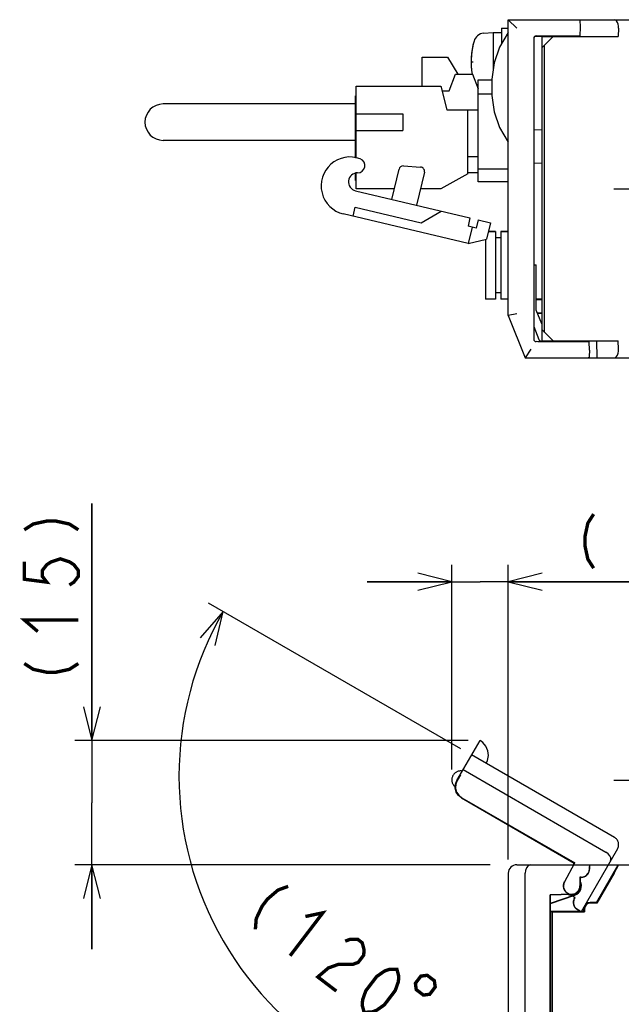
# Model space of a CAD drawing. Extents: x 77 to 816, y 33 to 540.
# Tile 20 of 21: x 582 to 653, y 423 to 540. Entities that reach past the tile are written whole.
import ezdxf

# ---------------------------------------------------------------- set-up
doc = ezdxf.new("R2010")
doc.units = 0
doc.header["$LTSCALE"] = 46.2
doc.linetypes.add('CENTER', pattern=[0.6, 0.375, -0.075, 0.075, -0.075])
doc.linetypes.add('PHANTOM', pattern=[0.8, 0.45, -0.05, 0.1, -0.05, 0.1, -0.05])
doc.layers.get('0').update_dxf_attribs({"linetype": 'CONTINUOUS'})
for name, color, linetype in [('ALL_AXIS', 7, 'CONTINUOUS'), ('ALL_CURVE', 7, 'CONTINUOUS'), ('ALL_DIM', 7, 'CONTINUOUS'), ('ALL_FEATURES', 7, 'CONTINUOUS')]:
    doc.layers.add(name, color=color, linetype=linetype)
doc.dimstyles.get("Standard").update_dxf_attribs({"dimtxt": 2.5, "dimasz": 2.5, "dimexe": 1.25, "dimexo": 0.625, "dimtad": 1, "dimcen": 2.5, "dimazin": 3, "dimtfac": 1, "dimtmove": 0, "dimatfit": 3})

# ---------------------------------------------------------------- blocks, each defined once
blk = doc.blocks.new('_OPEN')
at = {"color": 0, "linetype": 'BYBLOCK'}
for p, q in [((0, 0), (-1, 0.25)), ((-1, -0.25), (0, 0)), ((-1, 0), (0, 0))]:
    blk.add_line(p, q, dxfattribs=at)
blk = doc.blocks.new('*D5')
at = {"layer": 'ALL_DIM', "color": 2, "linetype": 'CONTINUOUS'}
for p, q in [((590.75, 454.7), (590.75, 482.74)), ((590.75, 482.74), (590.75, 447.35)), ((635.27, 454.7), (588.75, 454.7)), ((590.75, 430), (590.75, 447.35)), ((637.87, 440), (588.75, 440)), ((590.75, 440), (590.75, 430))]:
    blk.add_line(p, q, dxfattribs=at)
at = {"layer": 'ALL_DIM', "color": 2, "linetype": 'CONTINUOUS', "xscale": 4, "yscale": 4, "zscale": 4}
for p, rotation in [((590.75, 454.7), 270), ((590.75, 440), 90)]:
    blk.add_blockref('_OPEN', p, dxfattribs=dict(at, rotation=rotation))
blk = doc.blocks.new('*D6')
at = {"layer": 'ALL_DIM', "color": 2, "linetype": 'CONTINUOUS'}
for p, q in [((633.31, 451.27), (633.31, 475.5)), ((640, 440.63), (640, 475.5)), ((633.31, 473.5), (623.31, 473.5)), ((623.31, 473.5), (636.66, 473.5)), ((663.51, 473.5), (636.66, 473.5)), ((640, 473.5), (663.51, 473.5))]:
    blk.add_line(p, q, dxfattribs=at)
at = {"layer": 'ALL_DIM', "color": 2, "linetype": 'CONTINUOUS', "xscale": 4, "yscale": 4, "zscale": 4}
blk.add_blockref('_OPEN', (633.31, 473.5), dxfattribs=at)
at = {"layer": 'ALL_DIM', "color": 2, "linetype": 'CONTINUOUS', "xscale": 4, "yscale": 4, "zscale": 4, "rotation": 180}
blk.add_blockref('_OPEN', (640, 473.5), dxfattribs=at)
blk = doc.blocks.new('*D7')
at = {"layer": 'ALL_DIM', "color": 2, "linetype": 'CONTINUOUS'}
for p, q in [((634.39, 453.73), (604.53, 470.97)), ((640, 417.32), (640, 409.54))]:
    blk.add_line(p, q, dxfattribs=at)
for points in [[(605.34, 465.95), (606.26, 469.97), (603.55, 466.86)], [(635.95, 410.74), (640, 411.54), (636.06, 412.74)]]:
    blk.add_lwpolyline(points, dxfattribs=at)
for start, end in [(150, 210), (210, 270)]:
    blk.add_arc((640, 450.49), 38.95, start, end, dxfattribs=at)

msp = doc.modelspace()

# ---------------------------------------------------------------- linework, layer by layer
at = {"layer": 'ALL_AXIS', "color": 7, "linetype": 'CONTINUOUS'}
for p, q in [((637.081, 538.402), (638.2, 538.5)), ((638.2, 538.5), (638.2, 534.035)), ((638.2, 538.5), (639.2, 538.5)), ((639.2, 539), (639.2, 537.135)), ((639.2, 539), (640, 539)), ((646.535, 538.1), (646.538, 538)), ((648.465, 538.1), (648.462, 538)), ((629.82, 532.125), (629.82, 535.575)), ((629.82, 535.575), (632.82, 535.575)), ((622.02, 530.975), (622.02, 532.125)), ((622.02, 532.125), (632.02, 532.125)), ((632.02, 532.125), (632.72, 529.325)), ((622.02, 528.875), (627.52, 528.875)), ((627.52, 528.875), (627.52, 526.875)), ((622.02, 526.875), (627.52, 526.875)), ((622.02, 519.975), (622.02, 520.975)), ((635.22, 521.775), (632.02, 519.975)), ((626.52, 519.975), (622.02, 519.975)), ((632.02, 519.975), (629.603, 519.975)), ((637.3, 513.988), (637.3, 506.95)), ((637.66, 514.95), (638.5, 514.95)), ((639.1, 514.95), (640, 514.95)), ((643.3, 506.9), (644, 506.9)), ((643.434, 505.3), (644, 505.3)), ((646.538, 502), (646.535, 501.9)), ((648.462, 502), (648.465, 501.9))]:
    msp.add_line(p, q, dxfattribs=at)
at = {"layer": 'ALL_AXIS', "color": 7, "linetype": 'CENTER'}
for p, q in [((652.5, 520), (674.5, 520)), ((652.5, 450), (674.5, 450))]:
    msp.add_line(p, q, dxfattribs=at)
at = {"layer": 'ALL_AXIS', "color": 7, "linetype": 'CONTINUOUS'}
for centre, radius, start, end in [((637.194, 537.107), 1.3, 95, 164.11915), ((644.6, 535), 9, 164.11915, 189.22692), ((637.194, 532.893), 1.3, 231.0788, 232.59171), ((621.277, 520.342), 3.415, 69.12366, 256.63689), ((622.191, 522.738), 0.85, 269.45507, 69.12366), ((622.173, 520.811), 1.078, 89.45507, 256.63689)]:
    msp.add_arc(centre, radius, start, end, dxfattribs=at)
at = {"layer": 'ALL_CURVE', "color": 40, "linetype": 'CONTINUOUS'}
msp.add_line((635.6, 535), (635.848, 535), dxfattribs=at)
msp.add_arc((644.6, 535), 9, 166.5066, 189.1748, dxfattribs=at)
at = {"layer": 'ALL_DIM', "color": 2, "linetype": 'CONTINUOUS', "const_width": 0.4}
for points in [[(650.096, 481.5), (649.408, 480.433), (649.064, 478.833), (649.064, 477.767), (649.408, 476.167), (650.096, 475.1)], [(582.75, 479.641), (583.817, 480.329), (585.417, 480.673), (586.483, 480.673), (588.083, 480.329), (589.15, 479.641)], [(582.75, 475.857), (582.75, 473.793), (585.417, 473.449), (584.883, 474.137), (584.883, 474.825), (585.417, 475.513), (585.95, 475.857), (587.017, 476.201), (588.083, 475.857), (588.617, 475.513), (589.15, 474.825), (589.15, 474.137), (588.617, 473.449), (588.083, 473.105)], [(584.35, 467.601), (582.75, 468.977), (589.15, 468.977)], [(582.75, 463.817), (583.817, 463.129), (585.417, 462.785), (586.483, 462.785), (588.083, 463.129), (589.15, 463.817)], [(613.966, 437.451), (612.772, 437.02), (611.528, 435.956), (610.882, 435.108), (610.185, 433.627), (610.085, 432.362)], [(616.005, 433.884), (618.069, 434.323), (614.189, 429.233)], [(620.705, 430.971), (621.302, 431.187), (622.173, 431.194), (622.72, 430.777), (622.943, 429.936), (622.894, 429.303), (622.247, 428.455), (621.65, 428.239), (620.779, 428.232), (619.909, 428.225), (618.715, 427.794), (617.471, 426.73), (619.66, 425.062)], [(622.943, 422.559), (622.719, 423.4), (622.769, 424.033), (623.142, 425.09), (624.435, 426.786), (625.356, 427.426), (625.953, 427.641), (626.823, 427.648), (627.047, 426.807), (626.997, 426.174), (626.624, 425.118), (625.33, 423.421), (624.41, 422.781), (623.813, 422.566), (622.943, 422.559)], [(629.658, 426.828), (629.011, 425.98), (629.112, 425.232), (629.96, 424.586), (630.708, 424.686), (631.355, 425.535), (631.254, 426.282), (630.406, 426.929), (629.658, 426.828)]]:
    msp.add_lwpolyline(points, dxfattribs=at)
at = {"layer": 'ALL_FEATURES', "color": 7, "linetype": 'CONTINUOUS'}
for p, q in [((640, 505), (640, 540)), ((640, 540), (641, 539)), ((640, 540), (778.5, 540)), ((648.469, 540), (648.5, 539.1)), ((648.5, 539.1), (648.465, 538.1)), ((653.04, 539), (653, 538)), ((643, 537.793), (643, 502.207)), ((643.115, 538.019), (644, 538.035)), ((643.29, 538.093), (643.5, 538.1)), ((643.5, 538.1), (648.465, 538.1)), ((644, 501.9), (644, 538.1)), ((645.3, 538), (644, 536.7)), ((644, 538), (653, 538)), ((646.538, 538), (646.535, 538.1)), ((644.3, 503), (644.3, 537)), ((632.82, 535.575), (634.023, 533.565)), ((633.02, 531.565), (633.77, 533.565)), ((633.77, 533.565), (635.77, 533.565)), ((635.77, 533.565), (636.42, 531.832)), ((636.42, 520.8), (636.42, 532.9)), ((636.42, 532.9), (638.035, 532.9)), ((632.16, 531.565), (633.02, 531.565)), ((621.94, 523.635), (621.94, 530.975)), ((621.94, 530.975), (622.02, 530.975)), ((622.02, 523.62), (622.02, 530.975)), ((638.035, 531.2), (636.42, 531.2)), ((621.94, 530.025), (599.17, 530.025)), ((632.72, 529.325), (636.42, 529.325)), ((635.22, 521.775), (635.22, 529.325)), ((644, 526.93), (643, 526.965)), ((621.94, 525.725), (599.17, 525.725)), ((636.42, 523.775), (635.22, 523.775)), ((626.226, 518.74), (627.076, 522.317)), ((627.597, 522.7), (629.619, 522.562)), ((630.072, 521.948), (629.145, 518.047)), ((640, 522.3), (636.42, 522.3)), ((643, 523.035), (644, 523.07)), ((621.94, 520.975), (621.94, 521.83)), ((621.94, 520.975), (622.02, 520.975)), ((622.02, 520.975), (622.02, 521.849)), ((636.42, 521.865), (635.22, 521.865)), ((640, 520.8), (636.42, 520.8)), ((621.924, 519.762), (635.469, 516.544)), ((621.641, 516.746), (621.896, 517.816)), ((621.896, 517.816), (629.679, 515.967)), ((629.679, 515.967), (632.064, 517.353)), ((635.262, 513.51), (620.488, 517.02)), ((635.469, 516.544), (635.238, 515.571)), ((636.442, 516.313), (636.211, 515.34)), ((636.442, 516.313), (637.902, 515.967)), ((636.211, 515.34), (635.238, 515.571)), ((635.725, 515.456), (635.262, 513.51)), ((637.902, 515.967), (637.439, 514.021)), ((635.262, 513.51), (637.439, 514.021)), ((638.5, 514.95), (637.66, 514.95)), ((638.5, 514.95), (638.5, 506.95)), ((639.1, 514.2), (638.5, 514.2)), ((639.1, 514.95), (639.1, 506.95)), ((640, 514.95), (639.1, 514.95)), ((643, 511.005), (643.3, 511)), ((643, 510.99), (643.3, 511)), ((643.3, 505.636), (643.3, 511)), ((638.5, 506.95), (637.3, 506.95)), ((639.1, 507.7), (638.5, 507.7)), ((640, 506.95), (639.1, 506.95)), ((644, 506.935), (643.3, 506.923)), ((643.479, 506.926), (643.479, 506.9)), ((643.95, 506.9), (643.95, 506.935)), ((643.954, 504.001), (643.3, 505.636)), ((641, 505.193), (640, 505)), ((640, 505), (642, 500)), ((643.444, 505.275), (644, 505.265)), ((643.479, 505.3), (643.479, 505.274)), ((643, 503.693), (643.615, 502.156)), ((644, 504), (643.954, 504.001)), ((644, 503.3), (645.3, 502)), ((642.677, 501), (642, 500)), ((643.5, 501.9), (643.29, 501.907)), ((649.565, 501.9), (643.5, 501.9)), ((643.888, 501.967), (644, 501.965)), ((644, 502), (653, 502)), ((646.535, 501.9), (646.538, 502)), ((648.95, 502), (648.953, 501.9)), ((649.6, 500.9), (649.565, 501.9)), ((650.431, 502), (650.471, 500)), ((653.04, 501), (653, 502)), ((642, 500), (649.43, 500)), ((649.49, 500), (775.6, 500)), ((649.6, 500.9), (649.573, 500.134)), ((641, 440), (665.5, 440)), ((649.6, 439.995), (649.6, 439.5)), ((650.431, 435.55), (653, 440)), ((640, 439), (640, 419.5)), ((642, 419.5), (642, 439)), ((648.469, 438.531), (648.469, 437.5)), ((648.469, 438.531), (648.5, 438.5)), ((648.6, 438.531), (648.469, 438.531)), ((648.5, 438.5), (648.5, 437.5)), ((648.6, 438.5), (648.5, 438.5)), ((652.503, 439), (650.471, 435.48)), ((648.558, 437.27), (648.581, 437.562)), ((647.534, 436.532), (644.969, 436.442)), ((644.969, 421.032), (644.969, 436.442)), ((644.969, 436.442), (645, 436.412)), ((647.535, 436.501), (645, 436.412)), ((645, 435.476), (647.858, 436.444)), ((645, 421.001), (645, 436.412)), ((645, 435.439), (647.869, 436.411)), ((648.95, 434.5), (648.95, 434.8)), ((649.02, 434.8), (649.02, 434.43)), ((650.431, 435.55), (649.7, 435.55)), ((650.471, 435.48), (649.7, 435.48)), ((650.431, 435.55), (650.471, 435.48)), ((645, 434.5), (648.95, 434.5)), ((645, 434.465), (645.2, 434.465)), ((645.2, 420.949), (645.2, 434.465)), ((645.235, 434.43), (645.2, 434.465)), ((645.235, 420.95), (645.235, 434.43)), ((645.235, 434.43), (649.02, 434.43)), ((648.95, 434.5), (649.02, 434.43))]:
    msp.add_line(p, q, dxfattribs=at)
at = {"layer": 'ALL_FEATURES', "color": 8, "linetype": 'PHANTOM'}
for p, q in [((633.911, 449.963), (636.663, 454.729)), ((652.549, 443.245), (635.662, 452.995)), ((634.662, 451.263), (651.549, 441.513)), ((634.349, 450.653), (633.957, 449.975)), ((634.319, 450.67), (634.349, 450.653)), ((633.729, 449.261), (633.562, 449.358)), ((634.461, 447.915), (647.808, 440.209)), ((634.504, 447.926), (647.85, 440.221)), ((652.915, 441.879), (648.617, 434.434)), ((646.645, 437.955), (647.85, 440.221)), ((647.697, 440), (647.808, 440.209)), ((647.85, 440.221), (647.808, 440.209)), ((647.909, 436.145), (647.016, 436.661)), ((647.866, 436.134), (647.248, 436.491)), ((647.816, 436.047), (647.866, 436.134)), ((647.843, 436.032), (647.909, 436.145)), ((647.909, 436.145), (647.866, 436.134)), ((648.611, 434.434), (648.182, 434.681))]:
    msp.add_line(p, q, dxfattribs=at)
at = {"layer": 'ALL_FEATURES', "color": 7, "linetype": 'CONTINUOUS'}
for points in [[(653.04, 539), (653.033, 539.241), (652.99, 539.476), (652.912, 539.683), (652.801, 539.85), (652.663, 539.96), (652.503, 540)], [(640, 538.5), (638.972, 536.746), (638.332, 534.889), (638.035, 532.97), (638.035, 531.03), (638.332, 529.111), (638.972, 527.254), (640, 525.5)], [(652.503, 500), (652.663, 500.04), (652.801, 500.15), (652.912, 500.317), (652.99, 500.524), (653.033, 500.759), (653.04, 501)], [(649.573, 500.134), (649.556, 500.057), (649.51, 500.014), (649.43, 500)], [(642.677, 440), (642.487, 439.96), (642.306, 439.836), (642.15, 439.629), (642.041, 439.344), (642, 439)], [(649.573, 439.5), (649.556, 439.333), (649.51, 439.166), (649.43, 439)], [(649.6, 439.995), (649.589, 439.915), (649.58, 439.744), (649.573, 439.5)], [(649.597, 440), (649.598, 439.999), (649.599, 439.998), (649.6, 439.995)], [(652.503, 439), (652.663, 439.28), (652.801, 439.526), (652.912, 439.73), (652.99, 439.879), (653.033, 439.971), (653.04, 440)], [(647.5, 436.418), (647.79, 436.457), (648.059, 436.573), (648.287, 436.757), (648.458, 436.995), (648.558, 437.27)], [(648.581, 437.562), (648.525, 437.85), (648.5, 437.899)], [(647.067, 436.484), (647.186, 436.43), (647.5, 436.385)], [(647.122, 436.486), (647.125, 436.485), (647.309, 436.435), (647.5, 436.418)]]:
    msp.add_lwpolyline(points, dxfattribs=at)
at = {"layer": 'ALL_FEATURES', "color": 8, "linetype": 'PHANTOM'}
for points in [[(637.394, 451.995), (637.555, 452.354), (637.658, 452.921), (637.595, 453.506), (637.361, 454.046), (636.99, 454.488), (636.662, 454.727)], [(634.461, 447.915), (634.096, 448.21), (633.84, 448.604), (633.719, 449.057), (633.743, 449.526), (633.911, 449.963)], [(633.957, 449.975), (633.788, 449.537), (633.763, 449.069), (633.884, 448.615), (634.139, 448.222), (634.504, 447.926)], [(652.077, 440.427), (652.137, 440.611), (652.12, 440.83), (652.018, 441.069), (651.826, 441.305), (651.549, 441.513)], [(648.195, 434.705), (648.06, 434.803), (647.938, 434.927), (647.834, 435.079)], [(648.611, 434.434), (648.547, 434.483), (648.403, 434.576), (648.195, 434.705)], [(648.617, 434.434), (648.616, 434.434), (648.614, 434.433), (648.611, 434.434)]]:
    msp.add_lwpolyline(points, dxfattribs=at)
at = {"layer": 'ALL_FEATURES', "color": 7, "linetype": 'CONTINUOUS'}
for centre, radius, start, end in [((643.3, 537.793), 0.3, 92, 180), ((599.17, 527.875), 2.15, 90, 270), ((627.563, 522.201), 0.5, 86.09921, 166.63689), ((629.585, 522.063), 0.5, 346.63689, 86.09921), ((643.3, 502.207), 0.3, 180, 268), ((643.893, 502.267), 0.3, 201.80141, 269), ((641, 439), 1, 90, 180), ((648.6, 439.5), 1, 270, 360), ((648.6, 439.5), 0.969, 270, 328.92068), ((647.5, 437.5), 0.969, 272, 360), ((647.5, 437.5), 1, 272, 360), ((647.5, 437.5), 1.15, 288.71626, 28.69904), ((647.5, 437.5), 1.115, 270, 288.71626), ((649.7, 434.8), 0.75, 90, 180), ((649.7, 434.8), 0.68, 90, 180)]:
    msp.add_arc(centre, radius, start, end, dxfattribs=at)
at = {"layer": 'ALL_FEATURES', "color": 8, "linetype": 'PHANTOM'}
for centre, radius, start, end in [((634.377, 450.042), 1.064, 80.01596, 219.98404), ((652.049, 442.379), 1, 330, 60), ((647.5, 437.5), 1, 152, 240), ((647.5, 437.5), 0.969, 152, 240), ((648.682, 435.547), 1, 150, 240), ((648.682, 435.547), 0.969, 150, 208.92068)]:
    msp.add_arc(centre, radius, start, end, dxfattribs=at)

# ---------------------------------------------------------------- dimensions: what is measured, and where the dimension line sits
at = {"layer": 'ALL_DIM', "color": 2, "linetype": 'CONTINUOUS'}
for base, p1, p2, angle, picture, middle in [((590.75, 454.697), (637.872, 440), (635.274, 454.697), 90, '*D5', (589.15, 460.721)), ((633.313, 473.5), (640, 440.627), (633.313, 451.273), 180, '*D6', (647, 475.1))]:
    dim = msp.add_linear_dim(base=base, p1=p1, p2=p2, angle=angle, dimstyle='Standard', dxfattribs=at)
    dim.commit()
    dim.dimension.update_dxf_attribs({"geometry": picture, "text_midpoint": middle, "dimtype": 128})
dim = msp.add_angular_dim_2l(base=(606.265, 431.013), line1=((604.533, 470.967), (634.386, 453.732)), line2=((640, 417.318), (640, 409.536)), dimstyle='Standard', dxfattribs=at)
dim.commit()
dim.dimension.update_dxf_attribs({"geometry": '*D7', "text_midpoint": (607.623, 434.239), "dimtype": 130})

doc.saveas('drawing.dxf')
